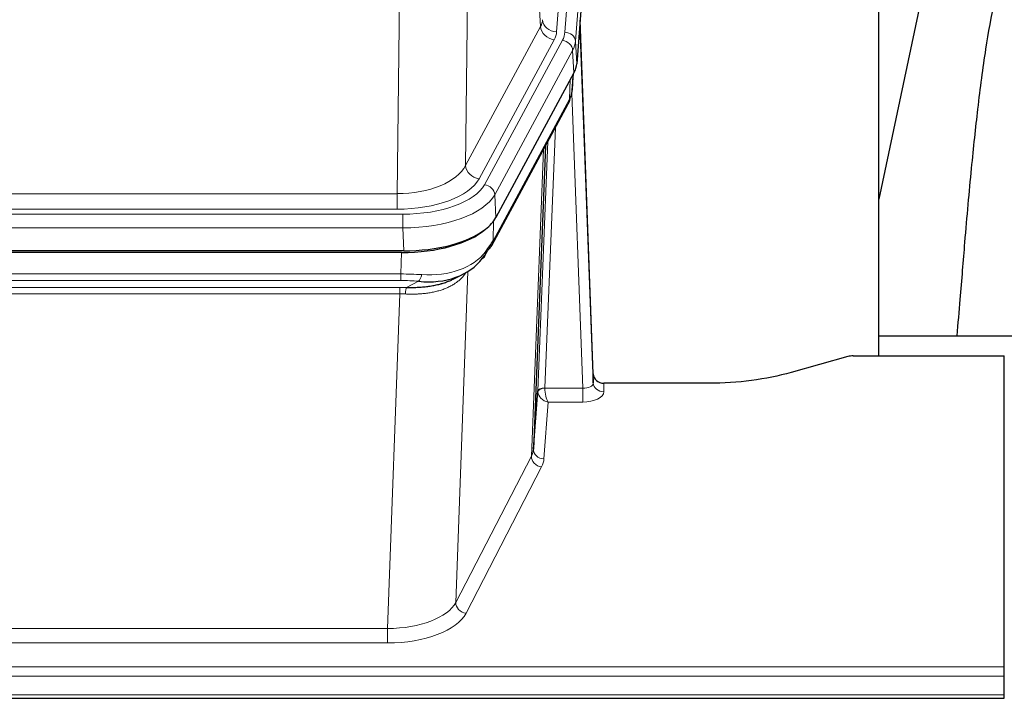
# Model space of a CAD drawing. Header units: inches. Extents: x 0 to 23760, y -13 to 16800.
# Tile 209 of 222: x 19646 to 19926, y 13660 to 13853. Entities that reach past the tile are written whole.
import ezdxf

# ---------------------------------------------------------------- set-up
doc = ezdxf.new("R2010")
doc.units = ezdxf.units.IN
doc.layers.add('254', color=7, linetype='Continuous', true_color=0xffffff)

msp = doc.modelspace()

# ---------------------------------------------------------------- linework, layer by layer
at = {"layer": '254', "color": 110, "linetype": 'Continuous', "lineweight": 13}
for p, q in [((19811.259, 14022.414), (19798.193, 13849.641)), ((19800.54, 13849.489), (19813.651, 14022.849)), ((19816.645, 14020.279), (19803.534, 13846.919)), ((19793.62, 13851.159), (19789.268, 13925.411)), ((19773.226, 13887.266), (19772.268, 13811.615)), ((19752.825, 13803.58), (19753.793, 13880.076)), ((19772.268, 13811.615), (19793.62, 13851.159)), ((19776.144, 13807.807), (19797.496, 13847.35)), ((19777.669, 13806.132), (19799.843, 13847.198)), ((19803.534, 13846.919), (19803.908, 13840.546)), ((19802.75, 13844.341), (19780.576, 13803.276)), ((19803.123, 13837.969), (19802.75, 13844.341)), ((19802.639, 13833.044), (19802.993, 13837.728)), ((19801.854, 13830.464), (19802.072, 13836.022)), ((19805.62, 13748.22), (19802.489, 13832.072)), ((19780.106, 13790.189), (19801.854, 13830.464)), ((19797.836, 13822.359), (19794.814, 13748.307)), ((19792.816, 13747.541), (19795.709, 13818.419)), ((19791.002, 13728.913), (19794.47, 13816.124)), ((19540.182, 13803.58), (19752.825, 13803.58)), ((19752.825, 13799.167), (19752.825, 13803.58)), ((19780.576, 13803.276), (19780.869, 13796.754)), ((19752.825, 13799.167), (19540.182, 13799.167)), ((19538.593, 13797.743), (19754.414, 13797.743)), ((19754.414, 13793.838), (19754.414, 13797.743)), ((19780.283, 13795.824), (19780.106, 13790.189)), ((19754.414, 13793.838), (19538.593, 13793.838)), ((19754.707, 13787.316), (19754.414, 13793.838)), ((19753.924, 13780.743), (19754.115, 13786.835)), ((19539.083, 13780.743), (19753.924, 13780.743)), ((19753.924, 13778.878), (19539.083, 13778.878)), ((19753.924, 13778.878), (19753.924, 13780.743)), ((19772.953, 13781.438), (19769.517, 13687.298)), ((19539.425, 13776.936), (19753.582, 13776.936)), ((19753.582, 13775.07), (19753.582, 13776.936)), ((19755.495, 13776.904), (19758.948, 13778.65)), ((19753.582, 13775.07), (19539.425, 13775.07)), ((19750.109, 13679.895), (19753.582, 13775.07)), ((19794.815, 13748.22), (19805.62, 13748.22)), ((19805.62, 13748.22), (19805.62, 13744.305)), ((19811.601, 13749.667), (19811.611, 13747.219)), ((19795.778, 13744.305), (19794.584, 13728.157)), ((19805.62, 13744.305), (19795.778, 13744.305)), ((19769.517, 13687.298), (19791.002, 13728.913)), ((19793.911, 13725.85), (19772.426, 13684.235)), ((19542.899, 13679.895), (19750.109, 13679.895)), ((19750.109, 13679.895), (19750.109, 13675.793)), ((19750.109, 13675.793), (19542.899, 13675.793)), ((19368.504, 13669.033), (19925.504, 13669.033)), ((19368.504, 13666.299), (19925.504, 13666.299)), ((19368.504, 13661.051), (19925.504, 13661.051))]:
    msp.add_line(p, q, dxfattribs=at)
at = {"layer": '254', "color": 2, "linetype": 'Continuous', "lineweight": 25}
for p, q in [((19817.026, 14014), (19803.908, 13840.546)), ((19889.843, 13757.434), (19889.843, 13946.236)), ((19909.39, 13894.746), (19889.844, 13801.999)), ((19808.602, 13752.289), (19804.844, 13852.928)), ((19804.924, 13848.534), (19808.613, 13749.752)), ((19803.123, 13837.969), (19780.869, 13796.754)), ((19802.632, 13832.93), (19802.995, 13837.732)), ((19802.809, 13837.388), (19802.639, 13833.044)), ((19802.632, 13832.93), (19802.639, 13833.044)), ((19779.747, 13788.859), (19801.495, 13829.134)), ((19795.016, 13817.134), (19791.588, 13730.924)), ((19754.707, 13787.316), (19538.3, 13787.316)), ((19754.115, 13786.835), (19538.892, 13786.835)), ((19768.813, 13779.271), (19771.606, 13780.682)), ((19961.841, 13763.007), (19889.845, 13763.007)), ((19881.048, 13757.239), (19864.883, 13752.708)), ((19882.546, 13757.434), (19925.504, 13757.434)), ((19925.504, 13669.033), (19925.504, 13757.434)), ((19808.613, 13749.752), (19808.602, 13752.289)), ((19841.504, 13749.667), (19811.601, 13749.667)), ((19791.588, 13730.924), (19792.816, 13747.541)), ((19925.504, 13666.299), (19925.504, 13669.033)), ((19925.504, 13661.051), (19925.504, 13666.299)), ((19368.504, 13660.035), (19925.504, 13660.035)), ((19925.504, 13660.035), (19925.504, 13661.051))]:
    msp.add_line(p, q, dxfattribs=at)
at = {"layer": '254', "color": 110, "linetype": 'Continuous', "lineweight": 13}
for centre, major_axis, ratio, start_param, end_param in [((19774.175, 13853.58), (-20.038, 0.241), 0.4621297, 2.903225, 3.1123764), ((19798.193, 13853.189), (3.989, -0.302), 0.8864705, 3.2608937, 4.7793301), ((19804.924, 13846.381), (-0.214, 6.443), 0.0117452, 5.0526437, 5.774114), ((19797.496, 13850.898), (3.52, -1.9), 0.8606628, 3.6289862, 5.1474227), ((19774.175, 13850.032), (-24.033, 0.005), 0.4611335, 2.8976848, 3.1068362), ((19776.522, 13849.879), (-24.033, 0.005), 0.4611335, 2.8976848, 3.1068362), ((19800.54, 13846.828), (2.991, -0.226), 0.8864705, 0.119301, 1.6377375), ((19799.843, 13844.537), (2.64, -1.425), 0.8606628, 0.4873936, 2.00583), ((19776.522, 13847.218), (27.028, 0.171), 0.4605352, 6.0362132, 6.2453646), ((19801.926, 13848.443), (2.998, 0.112), 0.4302668, 5.7021495, 6.2671208), ((19797.975, 13831.035), (3.52, -1.9), 0.8606628, 0.0000038, 0.4001271), ((19774.844, 13813.255), (27.538, 20.422), 0.1820483, 5.9117298, 5.94371), ((19752.905, 13814.188), (20.002, 0.126), 0.5302672, 4.7050812, 6.0263936), ((19776.144, 13811.355), (-3.52, 1.9), 0.8606628, 0.4873936, 2.00583), ((19752.905, 13810.64), (24.002, 0.049), 0.477994, 4.708097, 6.0294094), ((19754.362, 13808.84), (-24.02, 0.03), 0.4619935, 1.5735185, 2.8978281), ((19777.669, 13803.471), (2.64, -1.425), 0.8606628, 0.4873936, 2.00583), ((19754.362, 13806.179), (27.018, 0.111), 0.4567867, 4.7124116, 6.0367213), ((19776.228, 13790.759), (3.52, -1.9), 0.8606628, 0.0000038, 0.4001271), ((19754.178, 13802.127), (-25.329, 12.681), 0.6929209, 2.1169098, 3.0007467), ((19753.275, 13773.309), (27.015, 0.091), 0.2751837, 1.3250001, 1.545831), ((19753.275, 13769.474), (23.017, 0.318), 0.4083138, 1.3161001, 1.5369309), ((19758.948, 13782.485), (-0.368, -3.983), 0.2964475, 0.3019504, 1.0888865), ((19752.793, 13767.123), (24.025, 0.387), 0.4081206, 1.4515092, 1.5313568), ((19755.495, 13773.069), (0.131, 3.998), 0.1099517, 0.2897867, 1.0584981), ((19752.793, 13763.288), (20.023, 0.877), 0.5868265, 1.4258227, 1.5056703), ((19794.814, 13747.446), (1.998, -0.082), 0.4302193, 1.5883537, 3.1255299), ((19794.815, 13747.359), (-1.996, -0.13), 0.4297663, 4.6843512, 6.2157251), ((19795.814, 13748.276), (1.001, 0.011), 0.9036671, 3.0949666, 3.1907319), ((19795.778, 13746.929), (-0.506, 2.997), 0.2740591, 1.0794715, 2.5891813), ((19805.608, 13749.843), (-3.004, 0.138), 0.5390598, 1.5996723, 3.1704686), ((19811.611, 13749.843), (-3, -0.013), 0.8746179, 0.0299147, 1.5670846), ((19795.814, 13747.415), (-2.996, 0.15), 0.8842154, 0.0089587, 0.1047242), ((19795.778, 13746.929), (-2.669, 1.608), 0.8008031, 0.5106166, 2.0203264), ((19805.608, 13747.219), (-6.003, 0.008), 0.4854373, 1.5734916, 3.1442879), ((19793.911, 13728.474), (2.666, -1.376), 0.8484453, 3.5215353, 5.1252561), ((19771.585, 13731.178), (20.016, 0.121), 0.4848834, 6.0350943, 6.2444185), ((19794.584, 13730.781), (2.992, -0.221), 0.8740585, 3.1714428, 4.7769181), ((19771.585, 13728.554), (23.014, 0.002), 0.4845187, 6.038018, 6.2473422), ((19750.102, 13689.568), (20.013, 0.104), 0.483363, 4.7101919, 6.0355739), ((19772.426, 13686.859), (2.666, -1.376), 0.8484453, 3.5215353, 5.1252561), ((19750.102, 13686.944), (-23.012, 0.004), 0.4845836, 1.5711584, 2.8965404)]:
    msp.add_ellipse(centre, major_axis=major_axis, ratio=ratio, start_param=start_param, end_param=end_param, dxfattribs=at)
at = {"layer": '254', "color": 2, "linetype": 'Continuous', "lineweight": 25}
for centre, major_axis, ratio, start_param, end_param in [((19776.887, 13840.985), (-27.037, 0.006), 0.4611335, 2.8976848, 3.1068362), ((19775.995, 13842.531), (-26.161, 11.46), 0.4493681, 3.1218709, 3.267222), ((19774.844, 13813.255), (27.174, 22.247), 0.2659532, 6.0029104, 6.0348906), ((19798.141, 13831.355), (3.584, -1.776), 0.8816114, 6.2824956, 6.6531678), ((19754.649, 13799.8), (-27.023, 0.034), 0.4619935, 2.6128783, 2.8978281), ((19754.089, 13799.309), (-27.01, 0.015), 0.4618579, 1.5720062, 2.656), ((19754.649, 13799.8), (-27.023, 0.034), 0.4619935, 1.5735185, 2.6128783), ((19753.275, 13773.309), (27.355, 20.182), 0.1876908, 5.6857719, 5.9066027), ((19755.971, 13770.447), (23.434, 19.972), 0.1471226, 5.6997031, 5.9205339), ((19776.228, 13790.759), (3.52, -1.9), 0.8606628, 5.9153676, 6.2831892), ((19754.178, 13802.127), (-23.359, 16.381), 0.7286412, 2.2260513, 3.1098882), ((19774.451, 13788.077), (3.195, -2.407), 0.6715965, 6.033487, 6.820423), ((19882.549, 13755.977), (-3, 0.002), 0.4856498, 4.7136997, 5.2369038), ((19811.6, 13752.38), (-3, 0.002), 0.9042699, 0.0343167, 1.5714866)]:
    msp.add_ellipse(centre, major_axis=major_axis, ratio=ratio, start_param=start_param, end_param=end_param, dxfattribs=at)
for points, knots in [([(19937.901, 13894.762), (19937.159, 13893.73), (19931.674, 13885.706), (19926.293, 13873.014), (19922.413, 13858.055), (19919.991, 13844.172), (19917.984, 13828.943), (19916.013, 13810.441), (19914.381, 13792.158), (19913.094, 13775.789), (19912.292, 13766.65), (19911.996, 13763.131)], [0, 0, 0, 0, 0.0222318, 0.1727672, 0.2873868, 0.4185998, 0.5679441, 0.6959303, 0.8383189, 0.9387461, 1, 1, 1, 1]), ([(19755.495, 13776.904), (19756.013, 13776.895), (19756.528, 13776.893), (19757.554, 13776.905), (19758.064, 13776.92), (19758.698, 13776.95), (19758.825, 13776.956), (19759.078, 13776.971), (19759.204, 13776.978), (19759.581, 13777.003), (19759.83, 13777.022), (19760.572, 13777.086), (19761.059, 13777.139), (19762.018, 13777.263), (19762.49, 13777.336), (19763.418, 13777.502), (19763.875, 13777.595), (19764.548, 13777.752), (19764.771, 13777.807), (19765.102, 13777.894), (19765.212, 13777.924), (19765.376, 13777.969), (19765.43, 13777.985), (19765.539, 13778.016), (19766.025, 13778.157), (19766.494, 13778.31), (19767.299, 13778.602), (19767.997, 13778.88), (19768.652, 13779.189), (19768.933, 13779.332)], [0, 0, 0, 0, 0.1020877, 0.1020877, 0.2041754, 0.2041754, 0.2296973, 0.2296973, 0.2552192, 0.2552192, 0.3062631, 0.3062631, 0.4083508, 0.4083508, 0.5104385, 0.5104385, 0.6125262, 0.6125262, 0.66357, 0.66357, 0.6890919, 0.6890919, 0.7018529, 0.7018529, 0.7146139, 0.8167015, 0.8167015, 0.9187892, 1, 1, 1, 1]), ([(19864.883, 13752.708), (19861.35, 13751.718), (19857.548, 13750.953), (19849.665, 13749.928), (19845.585, 13749.667), (19841.504, 13749.667)], [0, 0, 0, 0, 0.5, 0.5, 1, 1, 1, 1])]:
    msp.add_open_spline(points, degree=3, knots=knots, dxfattribs=at)
msp.add_open_spline([(19801.495, 13829.134), (19801.615, 13829.357), (19801.725, 13829.579)], degree=2, dxfattribs=at)
at = {"layer": '254', "color": 110, "linetype": 'Continuous', "lineweight": 13}
msp.add_open_spline([(19772.555, 13781.312), (19772.4, 13781.06), (19772.228, 13780.811), (19771.852, 13780.321), (19771.649, 13780.08), (19771.211, 13779.609), (19770.977, 13779.378), (19770.477, 13778.929), (19770.211, 13778.709), (19769.789, 13778.39), (19769.644, 13778.286), (19769.421, 13778.131), (19769.346, 13778.08), (19769.193, 13777.979), (19769.116, 13777.929), (19768.728, 13777.683), (19768.405, 13777.496), (19767.735, 13777.14), (19767.041, 13776.804), (19766.3, 13776.506), (19765.534, 13776.229), (19765.14, 13776.1), (19764.682, 13775.967), (19764.631, 13775.952), (19764.528, 13775.923), (19764.477, 13775.909), (19764.322, 13775.867), (19764.011, 13775.784), (19763.696, 13775.708), (19763.061, 13775.563), (19762.631, 13775.479), (19761.756, 13775.33), (19761.312, 13775.267), (19760.41, 13775.161), (19759.953, 13775.118), (19759.256, 13775.069), (19759.021, 13775.055), (19758.668, 13775.038), (19758.549, 13775.033), (19758.311, 13775.024), (19758.192, 13775.02), (19757.596, 13775.003), (19757.116, 13774.999), (19756.151, 13775.008), (19755.665, 13775.021), (19755.176, 13775.041)], degree=3, knots=[0, 0, 0, 0, 0.0625, 0.0625, 0.125, 0.125, 0.1875, 0.1875, 0.25, 0.25, 0.28125, 0.28125, 0.296875, 0.296875, 0.3125, 0.3125, 0.375, 0.375, 0.4375, 0.5, 0.5, 0.5625, 0.5625, 0.5703125, 0.5703125, 0.578125, 0.578125, 0.59375, 0.625, 0.625, 0.6875, 0.6875, 0.75, 0.75, 0.8125, 0.8125, 0.84375, 0.84375, 0.859375, 0.859375, 0.875, 0.875, 0.9375, 0.9375, 1, 1, 1, 1], dxfattribs=at)

doc.saveas('drawing.dxf')
